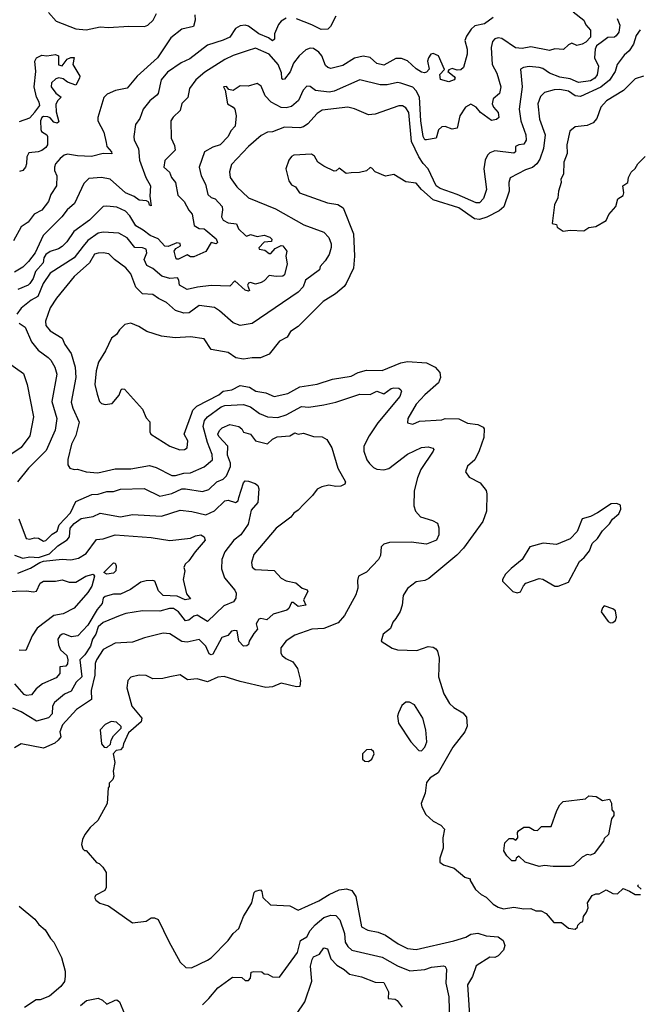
# Model space of a CAD drawing. Extents: x 1793424 to 1900092, y 321114 to 470632.
# Tile 228 of 256: x 1862276 to 1865894, y 426261 to 432017. Entities that reach past the tile are written whole.
import ezdxf

# ---------------------------------------------------------------- set-up
doc = ezdxf.new("R2010")
doc.units = 0

msp = doc.modelspace()

# ---------------------------------------------------------------- linework, layer by layer
at = {"layer": '0CON05XD'}
for points in [[(1865045, 432030), (1864995, 431993.5), (1864938.3, 431981.7), (1864917.3, 431962.7), (1864888.8, 431921.2), (1864880, 431895), (1864893.8, 431845), (1864893.8, 431815), (1864872.5, 431737.5), (1864855, 431723.3), (1864835, 431721.2), (1864805, 431731.2), (1864786.7, 431723.3), (1864780, 431715), (1864817.5, 431685), (1864822.5, 431675), (1864817.5, 431665), (1864785, 431653.3), (1864737, 431667), (1864733, 431697), (1864760, 431725), (1864726.2, 431805), (1864695, 431820), (1864680, 431815), (1864666.2, 431795), (1864661.2, 431775), (1864671.7, 431728.3), (1864655, 431710), (1864643, 431707), (1864625, 431711.2), (1864595, 431730.8), (1864545, 431775.8), (1864509.7, 431789.7), (1864475, 431790), (1864405, 431751.4), (1864365, 431761.9), (1864325, 431795.7), (1864285, 431804.4), (1864235, 431792.9), (1864165, 431748.6), (1864095, 431732.5), (1864077.3, 431737.3), (1864065, 431748.8), (1864042.5, 431805), (1864025, 431828), (1863995, 431849.2), (1863975, 431850.8), (1863950, 431840), (1863910, 431805), (1863877.9, 431762.1), (1863858.1, 431711.9), (1863825, 431670), (1863815, 431668), (1863809.2, 431675), (1863806.7, 431706.7), (1863786.7, 431755), (1863735, 431815.7), (1863655, 431850.5), (1863606.2, 431835), (1863525, 431808), (1863475, 431784.2), (1863359.3, 431710.7), (1863306, 431665), (1863270, 431615), (1863258.6, 431561.4), (1863223.4, 431526.6), (1863214.5, 431485.5), (1863173.4, 431446.6), (1863160, 431425), (1863162, 431325), (1863182.1, 431282.1), (1863184.4, 431255), (1863125, 431193.3), (1863118.4, 431155), (1863151.2, 431125), (1863164, 431094), (1863188, 431065), (1863200.9, 430990.9), (1863238.8, 430955), (1863264.3, 430904.3), (1863285, 430880), (1863296, 430815), (1863325, 430797.1), (1863354.3, 430794.3), (1863365, 430787.5), (1863425, 430736.2), (1863433.3, 430715), (1863425, 430706.7), (1863395, 430713.8), (1863365, 430661.2), (1863295, 430630), (1863275, 430630), (1863255, 430642.5), (1863205, 430616.7), (1863195, 430616.7), (1863188.8, 430625), (1863178.8, 430665), (1863189.5, 430680.5), (1863216.7, 430695), (1863215, 430708), (1863195, 430712.5), (1863145, 430692), (1863125, 430694.2), (1863086.6, 430736.6), (1863038.8, 430755), (1862997.6, 430787.6), (1862955, 430811.4), (1862920.2, 430870.2), (1862895, 430896.9), (1862845, 430920.5), (1862785, 430927.5), (1862765, 430924.2), (1862684.3, 430845), (1862591.8, 430778.2), (1862552, 430718), (1862525, 430691.4), (1862502.3, 430677.7), (1862455, 430662.5), (1862429.3, 430645), (1862417.4, 430625), (1862412.7, 430595), (1862368.7, 430545), (1862353.9, 430505), (1862334.7, 430475.3), (1862324.6, 430465.4), (1862265, 430439.4)], [(1863835, 432025.8), (1863805, 432008.8), (1863790.3, 431989.7), (1863766.7, 431935), (1863765.8, 431904.2), (1863755, 431893.8), (1863731.7, 431911.7), (1863675.4, 431935.4), (1863615, 431980), (1863595, 431985.7), (1863565, 431980.8), (1863538.8, 431965), (1863504, 431915), (1863465, 431896.5), (1863375, 431868.8), (1863271.7, 431788.3), (1863221.2, 431765), (1863140.5, 431709.5), (1863104.3, 431665), (1863085.8, 431585), (1863078, 431575), (1863037.4, 431542.6), (1862997.5, 431495), (1862979.5, 431440.5), (1862954, 431405), (1862944.2, 431335), (1862945, 431312.5), (1862970, 431265), (1862977.1, 431195), (1863012.9, 431095), (1863041.9, 431045), (1863037.5, 430985), (1863045, 430930), (1863035, 430932.5), (1863030.7, 430950.7), (1863017.9, 430957.9), (1862975, 430961.8), (1862945, 430983.3), (1862895, 431004.5), (1862804.6, 431084.6), (1862755, 431094.4), (1862680.9, 431089.1), (1862650.7, 431059.3), (1862597.1, 430942.9), (1862552.9, 430905), (1862523.1, 430865), (1862412.5, 430755), (1862366.2, 430653.8), (1862326.8, 430603.2)], [(1865771.1, 432025), (1865786.7, 431985), (1865779.5, 431945), (1865765, 431922.2), (1865755, 431914.6), (1865715, 431912.1), (1865676.4, 431883.6), (1865650, 431865), (1865640.9, 431845), (1865637.8, 431795), (1865660.9, 431745), (1865652.9, 431695), (1865640.5, 431675), (1865615, 431660.3), (1865545, 431650.4), (1865495, 431671.3), (1865435, 431681.1), (1865374.7, 431704.7), (1865335, 431731.9), (1865315, 431738.5), (1865255, 431744.3), (1865221.7, 431738.3), (1865205, 431727.5), (1865215.6, 431625), (1865197.5, 431495), (1865206.2, 431425), (1865236.5, 431345), (1865237.9, 431312.1), (1865225, 431288.8), (1865194.4, 431285.6), (1865176.2, 431275), (1865176, 431245), (1865165, 431236), (1865055, 431250), (1865025, 431238.8), (1865011.2, 431225), (1864999.2, 431195), (1864990.6, 431145), (1865005.4, 431025.4), (1864988.5, 430971.5), (1864965, 430947.1), (1864945, 430945.7), (1864835, 430996.1), (1864735, 431029.6), (1864711.2, 431045), (1864665.8, 431145.8), (1864635, 431177.1), (1864609.6, 431215), (1864567.1, 431305), (1864551.9, 431475), (1864535, 431502), (1864515, 431514), (1864493.6, 431513.6), (1864355.6, 431464.4), (1864315, 431460), (1864235, 431496), (1864195, 431505.8), (1864045, 431488.6), (1864015, 431468), (1863960.9, 431409.1), (1863935, 431390.8), (1863914.3, 431385.7), (1863825, 431388.1), (1863755, 431362.5), (1863725, 431360), (1863688.9, 431341.1), (1863615, 431276.2), (1863515, 431170), (1863502.3, 431127.7), (1863506, 431095), (1863545, 431039.2), (1863613.8, 430975), (1863771.7, 430911.7), (1863937, 430817), (1864055, 430775.8), (1864084.5, 430744.5), (1864097.6, 430707.6), (1864098.1, 430685), (1864085.5, 430644.5), (1864063, 430607), (1864033.3, 430575), (1864028.8, 430555), (1863947.1, 430495), (1863932.9, 430455), (1863905, 430424.3), (1863635, 430241.2), (1863565, 430230), (1863525, 430246), (1863445, 430316), (1863415, 430334), (1863325, 430345.8), (1863266.9, 430303.1), (1863235, 430301.1), (1863187, 430317), (1863135, 430363.3), (1863086.8, 430386.8), (1863055, 430410), (1862993.3, 430415), (1862955, 430454.2), (1862925, 430532), (1862897.4, 430567.4), (1862830, 430615), (1862797.7, 430647.7), (1862765, 430654.4), (1862735, 430652.7), (1862714.1, 430645.9), (1862685, 430595.6), (1862594.7, 430515.3), (1862491.1, 430388.9), (1862455, 430333.3), (1862427.1, 430255), (1862429.1, 430229.1), (1862455, 430198.6), (1862523.8, 430155), (1862540.7, 430119.3), (1862576.7, 430065), (1862601.1, 429985), (1862604.6, 429925), (1862577.9, 429782.1), (1862587.2, 429747.2), (1862624.4, 429664.4), (1862605, 429586.7), (1862579.2, 429535), (1862557, 429447), (1862557.5, 429415), (1862570, 429395), (1862595, 429387.5), (1862615, 429390), (1862664.1, 429374.1), (1862732.3, 429367.7), (1862835, 429391.9), (1862925, 429390.8), (1863035, 429411.1), (1863075, 429398.6), (1863165, 429352.5), (1863187.2, 429352.8), (1863235, 429366.9), (1863275, 429367.8), (1863355, 429402.5), (1863404.3, 429445), (1863401.9, 429475), (1863374.7, 429545), (1863348.9, 429638.9), (1863356.4, 429675), (1863373.5, 429696.5), (1863455, 429753.5), (1863475, 429761.5), (1863585, 429767.1), (1863626.2, 429755), (1863678.8, 429715), (1863725, 429695.7), (1863785, 429692.1), (1863835, 429707.5), (1863924.4, 429755.6), (1863967.9, 429752.1), (1864055, 429765.7), (1864125, 429781.4), (1864265, 429827.5), (1864325, 429826.2), (1864365, 429846), (1864405, 429830), (1864448.6, 429861.4), (1864465, 429865.8), (1864494, 429864), (1864504.1, 429854.1), (1864508, 429845), (1864499.4, 429815), (1864370.2, 429659.8), (1864320, 429585), (1864289.2, 429525), (1864289.4, 429495), (1864306.9, 429445), (1864322, 429422), (1864345, 429399.2), (1864365, 429390), (1864405, 429385.6), (1864435, 429392.9), (1864545, 429478.1), (1864625, 429515.7), (1864665, 429520), (1864693, 429513), (1864697.5, 429505), (1864693.3, 429495), (1864621.3, 429388.7), (1864601.7, 429338.3), (1864583.6, 429263.6), (1864581.2, 429175), (1864590, 429145), (1864620.9, 429110.9), (1864690.5, 429090.5), (1864718.8, 429075), (1864727.3, 429047.3), (1864728, 429005), (1864713.8, 428975), (1864655, 428951.1), (1864565, 428962.9), (1864438.3, 428961.7), (1864405, 428951.2), (1864390, 428935), (1864386.7, 428885), (1864375, 428862.5), (1864305, 428786.7), (1864257.5, 428765), (1864250.7, 428739.3), (1864254, 428695), (1864242, 428655), (1864175.5, 428535), (1864138.8, 428491.2), (1864055, 428458.5), (1863985, 428454.5), (1863885, 428419.4), (1863834.1, 428385.9), (1863802.9, 428345), (1863802.5, 428315), (1863810.5, 428300.5), (1863832.6, 428282.6), (1863873.3, 428263.3), (1863900, 428225), (1863918.8, 428155), (1863915, 428120), (1863895, 428117.5), (1863805, 428138.1), (1863755, 428116.7), (1863715, 428112.9), (1863565, 428148.5), (1863472.3, 428177.7), (1863435, 428174), (1863375, 428146.2), (1863313.9, 428163.9), (1863258.3, 428158.3), (1863215, 428186.7), (1863155, 428176), (1863113.6, 428166.4), (1863055, 428163.3), (1863015, 428183.3), (1862975, 428186.2), (1862926.4, 428173.6), (1862907.5, 428155), (1862901.7, 428111.7), (1862932.5, 428005), (1862990, 427935), (1862987, 427913), (1862911.7, 427848.3), (1862882.5, 427785), (1862880, 427765), (1862865, 427750), (1862840, 427745), (1862822.5, 427725), (1862832.5, 427675), (1862822.5, 427625), (1862827.5, 427595), (1862820, 427575), (1862800, 427555), (1862800, 427535), (1862793, 427527), (1862787.5, 427435), (1862732.5, 427335), (1862687.5, 427295), (1862657.5, 427255), (1862642.5, 427225), (1862637.5, 427195), (1862645, 427170), (1862655, 427160), (1862665, 427160), (1862725, 427090), (1862740, 427085), (1862763, 427063), (1862781.7, 427031.7), (1862782.5, 426945), (1862773, 426927), (1862720.7, 426899.3), (1862712.5, 426885), (1862720.7, 426870.7), (1862745, 426852.5), (1862795, 426837.5), (1862935, 426737.5), (1863015, 426747.5), (1863045, 426767.5), (1863065, 426767.5), (1863085, 426757.5), (1863148, 426628), (1863215, 426507.5), (1863246.7, 426476.7), (1863280, 426475), (1863375, 426518.8), (1863395, 426533.8), (1863495.6, 426634.4), (1863525, 426676), (1863556.7, 426705), (1863584, 426775), (1863633.3, 426855), (1863647.5, 426915), (1863655, 426922.5), (1863685, 426930), (1863691.7, 426921.7), (1863697.5, 426885), (1863743, 426843), (1863855, 426837.5), (1863905, 426811.2), (1864025, 426865.8), (1864085, 426902.9), (1864145, 426930), (1864186.4, 426936.4), (1864217.5, 426927.5), (1864241.4, 426891.4), (1864275, 426714), (1864312.5, 426695), (1864372.7, 426682.7), (1864415.6, 426665.6), (1864488.8, 426615)], [(1862445, 432060), (1862488.8, 432008.8), (1862604.4, 431964.4), (1862665, 431958.6), (1862745.7, 431975.7), (1862795, 431970.8), (1862915, 431980), (1863005, 431977.1), (1863025, 431986), (1863056.7, 432015), (1863076.9, 432053.1)], [(1865512.1, 432062.1), (1865574.4, 432015), (1865586.6, 431986.6), (1865614, 431955), (1865615, 431914.2), (1865587.1, 431885), (1865565, 431873.1), (1865535, 431866.7), (1865505, 431880), (1865485, 431870), (1865457, 431843), (1865405, 431846.7), (1865375, 431836.2), (1865265, 431857.5), (1865215, 431848.9), (1865175, 431853.5), (1865095, 431906.9), (1865075, 431911.4), (1865055, 431905.8), (1865040.9, 431889.1), (1865033.1, 431855), (1865039.5, 431755), (1865066.7, 431705), (1865090, 431625), (1865082, 431585), (1865045.6, 431554.4), (1865040, 431525), (1865047.1, 431505), (1865074.2, 431475), (1865078.8, 431445), (1865065, 431434), (1865035, 431428.8), (1864971.2, 431475), (1864945.6, 431505.6), (1864915, 431524), (1864883.4, 431506.6), (1864849.2, 431455), (1864835, 431383.8), (1864805, 431376.9), (1864765, 431392.1), (1864745, 431391.5), (1864725, 431372.9), (1864711.5, 431325), (1864654.5, 431314.5), (1864645, 431315.8), (1864635.5, 431335), (1864622.3, 431425), (1864614.5, 431565), (1864595, 431601.4), (1864575, 431622.2), (1864505, 431646.9), (1864485, 431649.4), (1864425, 431636.9), (1864385, 431637.1), (1864265, 431665.8), (1864115, 431599.5), (1864085, 431592.9), (1864005, 431603.1), (1863975, 431626), (1863955, 431628.8), (1863934.2, 431605), (1863905.8, 431545), (1863865, 431509.4), (1863835, 431501.5), (1863805, 431503.5), (1863746, 431535), (1863711.3, 431571.3), (1863688.6, 431628.6), (1863665, 431643.3), (1863611.7, 431628.3), (1863565, 431631.2), (1863525, 431603.3), (1863500, 431610), (1863485, 431626), (1863467.5, 431625), (1863477.5, 431605), (1863492, 431525), (1863525, 431506.7), (1863533.9, 431493.9), (1863542, 431455), (1863535.8, 431395), (1863511.7, 431368.3), (1863495.6, 431334.4), (1863448.8, 431285), (1863405, 431272.5), (1863356.2, 431245), (1863325.8, 431155), (1863337.1, 431105), (1863362.9, 431055), (1863376.9, 430995), (1863395, 430978.1), (1863419.5, 430969.5), (1863459.2, 430925), (1863462.5, 430905), (1863455.7, 430865), (1863465, 430846), (1863495, 430830), (1863543, 430823), (1863556, 430795), (1863596.7, 430755), (1863605, 430752.2), (1863625, 430761.1), (1863665, 430749.5), (1863705, 430757.5), (1863738.8, 430745), (1863751.2, 430735), (1863749.5, 430720.5), (1863705, 430716.7), (1863674.3, 430684.3), (1863676.2, 430675), (1863708.9, 430668.9), (1863735, 430650.6), (1863745, 430650), (1863770.9, 430679.1), (1863805, 430696.9), (1863815.8, 430695), (1863838, 430665), (1863832, 430635), (1863839.7, 430590.3), (1863825, 430526.2), (1863815, 430518), (1863775, 430516.2), (1863735, 430522.5), (1863705, 430490), (1863688.7, 430481.3), (1863655, 430470.5), (1863625, 430480), (1863615, 430477.5), (1863607.5, 430465), (1863620, 430435), (1863615, 430430), (1863595, 430436.2), (1863535, 430490.8), (1863505, 430460), (1863395, 430463.5), (1863315, 430454.5), (1863255, 430440), (1863210, 430465), (1863207.5, 430495), (1863198.3, 430508.3), (1863155, 430503.8), (1863107.5, 430517.5), (1863055, 430562.5), (1863019.6, 430579.6), (1863003.3, 430615), (1863019.5, 430655), (1863015.4, 430675), (1862995, 430683.9), (1862948.8, 430685), (1862905, 430741.4), (1862855, 430770), (1862765, 430775.7), (1862735, 430769.2), (1862673.5, 430726.5), (1862647.5, 430692.5)], [(1863300, 432045), (1863302, 432015), (1863293, 431977), (1863225, 431961.2), (1863159.3, 431910.7), (1863081.2, 431795), (1862963, 431687), (1862905, 431616.7), (1862836.1, 431603.9), (1862787.3, 431582.7), (1862767.9, 431562.1), (1862733.3, 431445), (1862733.3, 431425), (1862768.8, 431358.8), (1862781.2, 431298.8)], [(1864125, 432038), (1864093.1, 431976.9), (1864078, 431962), (1864038.9, 431958.9), (1863985, 431987.5), (1863895, 432021.4)], [(1865905, 431958), (1865881.5, 431925), (1865865, 431874), (1865840.6, 431835), (1865810.6, 431809.4), (1865770.8, 431755), (1865758.9, 431715), (1865725, 431662.9), (1865675, 431621.8), (1865555, 431567.5), (1865525, 431572.5), (1865485, 431599.1), (1865435, 431609.5), (1865402.6, 431607.4), (1865345, 431590.8), (1865322.2, 431567.8), (1865305.6, 431525), (1865315.4, 431435.4), (1865348.5, 431345), (1865339.5, 431265), (1865318.9, 431201.1), (1865300.8, 431175), (1865275, 431152.9), (1865235, 431140), (1865145, 431093.3), (1865135.8, 431065), (1865139.2, 431015), (1865107, 430923), (1865080.2, 430899.8), (1865007.8, 430862.2), (1864965, 430848.9), (1864935, 430852.2), (1864845, 430917.5), (1864693.8, 430963.8), (1864626, 431025), (1864595, 431062.5), (1864535, 431070), (1864465, 431112.5), (1864415, 431103.3), (1864355, 431127.5), (1864335, 431150), (1864325, 431152.5), (1864305, 431133.3), (1864263.6, 431123.6), (1864215, 431122.5), (1864185, 431117.5), (1864145, 431150), (1864127, 431133), (1864115, 431132.5), (1864055, 431160), (1864020, 431185), (1863999.3, 431219.3), (1863981.7, 431231.7), (1863880, 431225), (1863865, 431216.7), (1863850, 431195), (1863832.5, 431145), (1863850, 431075), (1863865, 431052.5), (1863889.3, 431039.3), (1863913.3, 431005), (1864076.1, 430946.1), (1864136.4, 430936.4), (1864167.5, 430917.5), (1864228, 430765), (1864234.3, 430635), (1864227.5, 430565), (1864186.2, 430475), (1864172.7, 430457.3), (1864123.3, 430415), (1864050.3, 430369.7), (1863905, 430223.3), (1863860, 430195), (1863839.3, 430160.7), (1863795, 430137.5), (1863735, 430062.5), (1863685, 430041.2), (1863635, 430041.2), (1863585, 430032), (1863540.5, 430040.5), (1863495, 430071.2), (1863395, 430090), (1863355, 430152.5), (1863275, 430164), (1863185, 430158), (1863105, 430168), (1863020, 430195), (1862973.3, 430223.3), (1862925, 430242.5), (1862890, 430235), (1862860, 430205), (1862843, 430177), (1862813.3, 430155), (1862778.3, 430081.7), (1862736.7, 430015), (1862724, 429965), (1862716.2, 429885), (1862728.3, 429828.3), (1862743.3, 429785), (1862753.6, 429773.6), (1862775, 429767.5), (1862817, 429773), (1862858.3, 429821.7), (1862870, 429855), (1862875, 429860), (1862888.3, 429858.3), (1862995, 429740), (1863015, 429690), (1863037, 429667), (1863037, 429607), (1863043.6, 429593.6), (1863155, 429523.8), (1863212.7, 429502.7), (1863240, 429505), (1863256.2, 429515), (1863258.8, 429555), (1863238, 429595), (1863282.4, 429717.6), (1863288.6, 429735), (1863312.3, 429757.7), (1863441.2, 429825), (1863465, 429845.8), (1863515.8, 429854.2), (1863565, 429878.8), (1863619.5, 429869.5), (1863657.5, 429845), (1863715, 429836), (1863765, 429814.2), (1863845, 429832.5), (1863915, 429871.2), (1864015, 429886.2), (1864105, 429916), (1864215, 429934.2), (1864255.7, 429954.3), (1864305, 429969.2), (1864395, 429965.8), (1864505, 430010.6), (1864545, 430019.4), (1864655, 430011.4), (1864706.6, 429986.6), (1864734, 429955), (1864738, 429925), (1864726, 429895), (1864645, 429823.8), (1864595, 429770), (1864546.7, 429685), (1864545, 429660), (1864575, 429653.3), (1864615, 429670), (1864745, 429678.8), (1864765, 429686.2), (1864845, 429684), (1864895, 429658.8), (1864955, 429650), (1864987.5, 429635), (1864992.5, 429625), (1864990, 429575), (1864963, 429497), (1864938.8, 429445), (1864895, 429407.5), (1864882.5, 429375), (1864905, 429342.5), (1864969.5, 429309.5), (1865003.3, 429265), (1865008.8, 429245), (1865006.2, 429145), (1864985, 429083.3), (1864871.7, 428928.3), (1864832.1, 428887.9), (1864668.8, 428751.2), (1864645, 428738.8), (1864595, 428731.2), (1864545, 428692.5), (1864518.3, 428651.7), (1864513.3, 428595), (1864501.7, 428558.3), (1864475, 428516.7), (1864458.8, 428495), (1864445, 428457.5), (1864402.5, 428425), (1864390, 428385), (1864455, 428343.3), (1864485, 428333.8), (1864599.5, 428330.5), (1864665, 428352.5), (1864695, 428350), (1864709.3, 428339.3), (1864720, 428325), (1864730, 428285), (1864726.2, 428175), (1864756.1, 428076.1), (1864790.5, 428020.5), (1864815, 427996.7), (1864867.5, 427965), (1864889.3, 427939.3), (1864893, 427887), (1864880, 427855), (1864808.8, 427765), (1864723.3, 427615), (1864677.5, 427585), (1864655, 427557.5), (1864646.7, 427495), (1864623.3, 427435), (1864627.5, 427415), (1864650.7, 427370.7), (1864695, 427332.5), (1864739.3, 427309.3), (1864760, 427285), (1864750, 427235), (1864752.5, 427175), (1864732.5, 427115), (1864733, 427093), (1864755, 427077.5), (1864817, 427057), (1864880, 427005), (1864910, 426995), (1864910, 426985), (1864942.3, 426932.3), (1864973.9, 426903.9), (1865005, 426887.5), (1865045, 426847.5), (1865075, 426830), (1865105, 426820), (1865165, 426828.8), (1865225, 426820), (1865265, 426822.5), (1865295, 426807.5), (1865325, 426807.5), (1865355, 426792.5), (1865399.3, 426739.3), (1865445, 426740), (1865485, 426707.5), (1865525, 426700), (1865538.3, 426711.7), (1865540, 426725), (1865555, 426740), (1865570, 426745), (1865572.5, 426775), (1865590.7, 426799.3), (1865600, 426825), (1865597.5, 426855), (1865625, 426897.5), (1865645, 426907.5), (1865665, 426907.5), (1865705, 426930), (1865745, 426910), (1865773, 426907), (1865805, 426937.5), (1865843.3, 426923.3), (1865875, 426902.5), (1865906.4, 426903.6)], [(1862275, 431421.2), (1862335.8, 431444.2), (1862365, 431476.7), (1862393.3, 431515), (1862390, 431535), (1862374, 431565), (1862360, 431625), (1862371.2, 431715), (1862364, 431775), (1862373.3, 431795), (1862405, 431810), (1862435, 431806.2), (1862485, 431813.3), (1862502.5, 431805), (1862503.3, 431753.3), (1862525, 431747.5), (1862553.9, 431786.1), (1862575, 431796.7), (1862595, 431796.7), (1862587.5, 431755), (1862627, 431687), (1862626.7, 431675), (1862605, 431634.2), (1862555, 431651.2), (1862530.6, 431670.6), (1862505, 431678), (1862487.8, 431672.2), (1862462.4, 431647.6), (1862459.4, 431625), (1862488.2, 431588.2), (1862518.8, 431565), (1862497.3, 431542.7), (1862488.1, 431521.9), (1862489.2, 431479.2), (1862505, 431420), (1862495, 431412.5), (1862475, 431418), (1862454.2, 431444.2), (1862439.7, 431449.7), (1862415, 431451.4), (1862404.5, 431445.5), (1862398.5, 431425), (1862400, 431375), (1862403.5, 431363.5), (1862433.8, 431345), (1862439.4, 431335), (1862437.8, 431285), (1862429.1, 431270.9), (1862405, 431253.3), (1862384.5, 431245.5), (1862330.3, 431239.7), (1862317.3, 431215), (1862316.5, 431175), (1862310, 431155), (1862295, 431135.8), (1862275, 431130)], [(1865923.6, 431686.4), (1865875, 431671.2), (1865807.7, 431602.3), (1865707, 431543), (1865673.8, 431505), (1865650.7, 431439.3), (1865630, 431415), (1865595, 431398.8), (1865525, 431390), (1865493.3, 431365), (1865476.2, 431285), (1865477.1, 431235), (1865457.5, 431185), (1865456.2, 431115), (1865440, 431085), (1865443.3, 431065), (1865426.7, 431015), (1865423.3, 430975), (1865403.3, 430935), (1865390, 430825), (1865415, 430820), (1865420, 430805), (1865455, 430780), (1865495, 430787.5), (1865575, 430783.3), (1865605, 430802.5), (1865645, 430807.5), (1865706.4, 430843.6), (1865721.7, 430878.3), (1865762.5, 430925), (1865775, 430970), (1865805, 430990), (1865810, 431005), (1865803.3, 431045), (1865832.5, 431065), (1865837.5, 431095), (1865852.5, 431125), (1865875, 431147.5), (1865891.2, 431175), (1865933.4, 431216.6)], [(1862781.2, 431298.8), (1862786.2, 431275), (1862812.5, 431245), (1862815, 431232.5), (1862765, 431234), (1862695, 431217.1), (1862615, 431220.8), (1862555, 431230.8), (1862536.7, 431225), (1862512, 431205), (1862486.2, 431175), (1862478.8, 431155), (1862480, 431135), (1862493.3, 431105), (1862490.8, 431045), (1862457.5, 430995), (1862445.4, 430954.6), (1862405.9, 430904.1), (1862360.6, 430879.4), (1862325, 430833.8), (1862283.7, 430806.3), (1862238.8, 430725)], [(1862647.5, 430692.5), (1862595.3, 430624.7), (1862454.6, 430535.4), (1862413.5, 430475), (1862381.1, 430398.9), (1862342.3, 430377.7), (1862285, 430331.6), (1862260.2, 430295)], [(1862326.8, 430603.2), (1862295, 430571.4), (1862245, 430541.4)], [(1862273.2, 430243.2), (1862308.8, 430218.8), (1862345.8, 430135), (1862384.6, 430084.6), (1862443.4, 430043.4), (1862457.2, 430027.2), (1862480.6, 429985), (1862492.9, 429945), (1862463.1, 429785), (1862493.3, 429685), (1862483.2, 429616.8), (1862431.4, 429498.6), (1862328, 429395), (1862263.6, 429316.4)], [(1862205, 430014.2), (1862299.1, 429949.1), (1862320, 429885), (1862357.5, 429695), (1862335.6, 429585), (1862285, 429515.8), (1862212.4, 429467.6)], [(1862270, 429100), (1862314.4, 428984.4), (1862335, 428980.8), (1862361.7, 428988.3), (1862385, 428987.3), (1862415, 428969.2), (1862428.1, 428971.9), (1862465, 429009.5), (1862495, 429027.5), (1862506.7, 429065), (1862572.5, 429135), (1862605, 429200.6), (1862697.6, 429242.4), (1862735.5, 429244.5), (1862785, 429258.9), (1862825, 429258.6), (1862865, 429272.5), (1863004.2, 429275.8), (1863095, 429231.9), (1863165, 429246.5), (1863225, 429273.8), (1863245.3, 429275.3), (1863345, 429259.4), (1863381.7, 429271.7), (1863428.8, 429315), (1863465, 429331.2), (1863485, 429350), (1863508.1, 429405), (1863508.9, 429425), (1863492.1, 429472.1), (1863492.5, 429525), (1863441.2, 429581.2), (1863435.6, 429595), (1863444.1, 429615.9), (1863459.5, 429630.5), (1863505, 429650), (1863558.5, 429638.5), (1863575, 429626.2), (1863585.8, 429605.8), (1863625, 429594.2), (1863655, 429556.2), (1863725, 429537.5), (1863754.6, 429565.4), (1863782.1, 429577.9), (1863855, 429583.8), (1863885, 429602.5), (1863905, 429593.8), (1863935, 429600.6), (1863995, 429581.4), (1864045, 429579.4), (1864072.9, 429562.9), (1864102, 429515), (1864136, 429395), (1864182, 429315), (1864178.3, 429301.7), (1864155, 429290), (1864125, 429287.5), (1864084.1, 429295.9), (1864043.6, 429286.4), (1864015, 429272.5), (1863987.5, 429235), (1863937.5, 429185), (1863905, 429150), (1863878.3, 429131.7), (1863861.2, 429108.8), (1863776.2, 429045), (1863645, 428890), (1863632.5, 428845), (1863636.1, 428816.1), (1863652.3, 428802.3), (1863765, 428797.5), (1863805, 428752.5), (1863835, 428737.5), (1863890, 428725), (1863927.5, 428695), (1863957.5, 428685), (1863961.2, 428675), (1863935.7, 428625), (1863950, 428595), (1863905, 428586), (1863875, 428610), (1863865, 428610), (1863850, 428575), (1863837.5, 428565), (1863758.8, 428541.2), (1863721.7, 428508.3), (1863685.8, 428515.8), (1863675, 428512.5), (1863659.4, 428485), (1863666.2, 428455), (1863645, 428430), (1863618.1, 428385), (1863614, 428365), (1863605, 428357.5), (1863585, 428356), (1863557.5, 428385), (1863547.5, 428445), (1863535, 428447.5), (1863515, 428442.5), (1863492.5, 428417.5), (1863458.8, 428405), (1863405, 428307.5), (1863395, 428304.4), (1863385, 428310), (1863364.2, 428355), (1863325, 428394), (1863255, 428378.8), (1863225, 428381.4), (1863155, 428427.5), (1863115, 428430.8), (1863005, 428404), (1862935, 428378.8), (1862835, 428372), (1862763.3, 428335), (1862724.2, 428275), (1862717, 428253), (1862715.5, 428185), (1862694, 428095), (1862696.5, 428043.5), (1862608.1, 427985), (1862526, 427895), (1862510, 427855), (1862516, 427825), (1862501.8, 427805), (1862481.2, 427788.8), (1862415, 427758.6), (1862285, 427783.3), (1862245, 427760)], [(1862245, 428887.9), (1862295, 428868.5), (1862335, 428877.3), (1862385, 428874.2), (1862451.1, 428895), (1862498.6, 428941.4), (1862554.3, 428975.7), (1862566.4, 428995), (1862570.6, 429045), (1862595, 429072.9), (1862635, 429101.4), (1862705, 429112.9), (1862747, 429133), (1862865, 429111.4), (1862935, 429125.6), (1863105, 429114.4), (1863215, 429150.8), (1863283, 429143), (1863365, 429121.9), (1863414.4, 429145.6), (1863474.8, 429205.2), (1863495, 429208.4), (1863537.5, 429195), (1863554.2, 429205), (1863558.2, 429225), (1863585, 429310), (1863595, 429320.6), (1863615, 429320), (1863654, 429305), (1863668.8, 429295), (1863674, 429275), (1863668.8, 429195), (1863629.7, 429150.3), (1863611.3, 429068.7), (1863570, 429005), (1863528.6, 428975), (1863475, 428906.2), (1863458.3, 428861.7), (1863456.4, 428806.4), (1863473.8, 428755), (1863535, 428683.3), (1863542.9, 428665), (1863540.5, 428635), (1863525.9, 428614.1), (1863469.9, 428590.1), (1863375, 428498.8), (1863314.5, 428535.5), (1863295, 428530.6), (1863265, 428507.8), (1863245, 428503.3), (1863204.4, 428555), (1863175, 428575.5), (1863152.5, 428575), (1863095, 428558.7), (1862995, 428561.1), (1862895.9, 428545.9), (1862863.3, 428535), (1862765, 428494.3), (1862735, 428467.1), (1862720.6, 428425), (1862701.4, 428395), (1862690, 428355), (1862656.3, 428303.7), (1862628.2, 428275), (1862640, 428175), (1862605.3, 428145), (1862577.1, 428092.9), (1862537.5, 428075), (1862479.2, 428025), (1862468.1, 428005), (1862465, 427958.8), (1862445, 427936.4), (1862375, 427915.8), (1862285, 427971.1), (1862235, 427993.1)], [(1865185, 428667.5), (1865205, 428672.5), (1865221.7, 428708.3), (1865236.4, 428723.6), (1865315, 428750), (1865335.9, 428745.9), (1865406.4, 428706.4), (1865425, 428706.7), (1865485, 428730), (1865549.5, 428850.5), (1865577, 428873), (1865608.3, 428911.7), (1865623.9, 428956.1), (1865656.2, 428985), (1865685, 429030), (1865725, 429070), (1865742.3, 429097.7), (1865780.5, 429129.5), (1865791.2, 429155), (1865789.3, 429179.3), (1865768.3, 429188.3), (1865735, 429186.2), (1865656.1, 429133.9), (1865615, 429113.3), (1865565, 429100), (1865536.7, 429025), (1865495, 428983.3), (1865415, 428950), (1865337, 428957), (1865260, 428935), (1865215, 428862.5), (1865150.5, 428809.5), (1865117.5, 428775), (1865100, 428745), (1865100, 428735), (1865160, 428675), (1865185, 428667.5)], [(1862265, 428782.7), (1862339, 428811), (1862394.6, 428845), (1862415, 428851), (1862525, 428864.4), (1862575, 428860), (1862620.2, 428869.8), (1862665, 428897.1), (1862725, 428979.2), (1862765, 428982.5), (1862835, 429005.6), (1863045, 428990), (1863155, 428972.5), (1863275, 428985.8), (1863305, 429000), (1863335.5, 429005.5), (1863355, 428993.8), (1863361.4, 428975), (1863302.6, 428907.4), (1863265.4, 428854.6), (1863244.2, 428835), (1863236.2, 428815), (1863241.2, 428795), (1863231.2, 428745), (1863251.2, 428661.2), (1863275, 428632.5), (1863244, 428626), (1863196.4, 428646.4), (1863115, 428651.1), (1863087.9, 428677.9), (1863065.6, 428735), (1863055, 428738.6), (1863015, 428737.8), (1862985, 428729.5), (1862924.1, 428685.9), (1862865, 428658.1), (1862825, 428658.2), (1862775.5, 428644.5), (1862764.2, 428635), (1862758.9, 428605), (1862729.8, 428570.2), (1862675, 428478), (1862616.7, 428415), (1862579.3, 428409.3), (1862535, 428426.2), (1862524.1, 428425.9), (1862510, 428415), (1862498.8, 428395), (1862503, 428363), (1862515, 428333.3), (1862550.7, 428300.7), (1862558, 428275), (1862555, 428252.5), (1862545, 428238.8), (1862510, 428235), (1862510.6, 428195), (1862490.2, 428169.8), (1862408.8, 428135), (1862372.5, 428105), (1862345, 428070.8), (1862315, 428067.1), (1862301.7, 428071.7), (1862247.1, 428135)], [(1862786.4, 428776.4), (1862767.5, 428785), (1862825, 428841.2), (1862835, 428840), (1862840, 428825), (1862838.8, 428795), (1862825, 428781.2), (1862786.4, 428776.4)], [(1862195, 428674.4), (1862315, 428678.9), (1862357.1, 428672.9), (1862375, 428677.5), (1862395.9, 428724.1), (1862414.3, 428735.7), (1862485, 428734.4), (1862525, 428742), (1862565, 428730), (1862605, 428730), (1862663.3, 428765), (1862706.1, 428776.1), (1862713.3, 428765), (1862697.5, 428705), (1862675, 428668.6), (1862595, 428576.2), (1862530, 428545), (1862475, 428534.5), (1862378.8, 428461.2), (1862348, 428415), (1862311.2, 428328.8), (1862272.2, 428332.2)], [(1865731.7, 428491.7), (1865745, 428493.3), (1865760, 428505), (1865766.2, 428525), (1865760.7, 428560.7), (1865745, 428572.5), (1865695, 428590), (1865685, 428580), (1865677.5, 428555), (1865718.3, 428498.3), (1865731.7, 428491.7)], [(1864625, 427742.5), (1864646.1, 427763.9), (1864656.7, 427795), (1864651.2, 427865), (1864633.9, 427933.9), (1864585, 428012.5), (1864555, 428027.5), (1864535, 428027.5), (1864511.7, 428008.3), (1864491.2, 427965), (1864486.2, 427945), (1864491.2, 427905), (1864563.3, 427795), (1864610, 427745), (1864625, 427742.5)], [(1862785, 427762.5), (1862807, 427783), (1862810, 427805), (1862825, 427830), (1862870, 427875), (1862870, 427885), (1862841.7, 427911.7), (1862810, 427915), (1862775, 427897.5), (1862747.5, 427865), (1862753.6, 427783.6), (1862770, 427765), (1862785, 427762.5)], [(1864315, 427680), (1864336.4, 427693.6), (1864350, 427725), (1864345, 427740), (1864331.7, 427751.7), (1864305, 427750), (1864280, 427725), (1864280, 427695), (1864295, 427682.5), (1864315, 427680)], [(1865395, 427066.7), (1865345, 427073.3), (1865315, 427067.5), (1865231.7, 427091.7), (1865195, 427127.5), (1865180, 427115), (1865175, 427100), (1865155, 427100), (1865125, 427130), (1865108.3, 427158.3), (1865113.9, 427206.1), (1865138.3, 427231.7), (1865161.7, 427231.7), (1865178.3, 427221.7), (1865190, 427235), (1865187.5, 427265), (1865192.5, 427275), (1865225, 427297.5), (1865255, 427297.5), (1865285, 427280), (1865305, 427277.5), (1865328.3, 427301.7), (1865385, 427300), (1865416.7, 427395), (1865435, 427427.5), (1865455, 427446.7), (1865585, 427462.5), (1865605, 427480), (1865647, 427477), (1865685, 427452.5), (1865725, 427460), (1865737, 427437), (1865738.3, 427398.3), (1865750, 427385), (1865750, 427365), (1865737.5, 427345), (1865720, 427255), (1865695, 427230), (1865690, 427215), (1865635, 427142.5), (1865615, 427132.5), (1865595, 427137.5), (1865565, 427122.5), (1865515, 427072.5), (1865495, 427067.5), (1865395, 427066.7)], [(1865910, 426935), (1865890, 426955), (1865895, 426960)], [(1862272.5, 426835), (1862365, 426760), (1862388.8, 426728.8), (1862425, 426696.7), (1862455.9, 426645.9), (1862475.7, 426625.7), (1862521.2, 426535), (1862542.5, 426455), (1862542.5, 426425), (1862537.5, 426395), (1862517.5, 426365), (1862450.7, 426309.3), (1862395, 426287.5), (1862373, 426287), (1862305, 426242.5)], [(1863345, 426258), (1863382, 426295), (1863435, 426357.5), (1863520.3, 426419.7), (1863575, 426418.8), (1863595, 426400.8), (1863615, 426400.6), (1863625.8, 426415), (1863630, 426450), (1863645, 426453.3), (1863691.7, 426451.7), (1863705, 426440), (1863727, 426437), (1863755, 426422.5), (1863795, 426420), (1863900, 426565), (1863918, 426635), (1863955, 426655.6), (1863975, 426692.5), (1864003.8, 426726.2), (1864055, 426768.6), (1864095, 426782.5), (1864125, 426781.2), (1864147.5, 426755), (1864175.5, 426675), (1864179.5, 426625), (1864195, 426599.2), (1864217.6, 426577.6), (1864395, 426536.9), (1864485, 426485.7), (1864556.8, 426456.8), (1864645, 426464.2), (1864685, 426478.1), (1864755, 426486.2), (1864765, 426482.5), (1864773, 426467), (1864768.1, 426385), (1864785.6, 426305), (1864789.4, 426155)], [(1864488.8, 426615), (1864545, 426587.1), (1864595, 426581.4), (1864815, 426631.9), (1864885, 426653.1), (1864915, 426670.8), (1864955, 426677.5), (1865005, 426661.4), (1865075, 426656), (1865103.3, 426635), (1865113.8, 426605), (1865105, 426577.5), (1865075, 426544.2), (1865055, 426535.6), (1865025, 426537.3), (1864945, 426486), (1864923.8, 426425), (1864894.6, 426375), (1864911.2, 426138.8)], [(1863895, 426203.3), (1863943.2, 426276.8), (1863985, 426397.5), (1863976.4, 426485), (1863986.1, 426523.9), (1863995, 426538.1), (1864030, 426555), (1864055, 426592.5), (1864075.8, 426585.8), (1864096.6, 426526.6), (1864130.2, 426490.2), (1864173.8, 426465), (1864205, 426438), (1864275, 426421.2), (1864355, 426390), (1864405, 426388.8), (1864432.5, 426335), (1864430, 426295), (1864471.7, 426291.7), (1864483, 426283), (1864512.5, 426245)], [(1862632.5, 426255), (1862666.1, 426283.9), (1862735, 426297.5), (1862760, 426285), (1862785, 426262.5), (1862833.6, 426286.4), (1862845, 426287.5), (1862860, 426275), (1862888.8, 426205)]]:
    msp.add_lwpolyline(points, dxfattribs=at)

doc.saveas('drawing.dxf')
